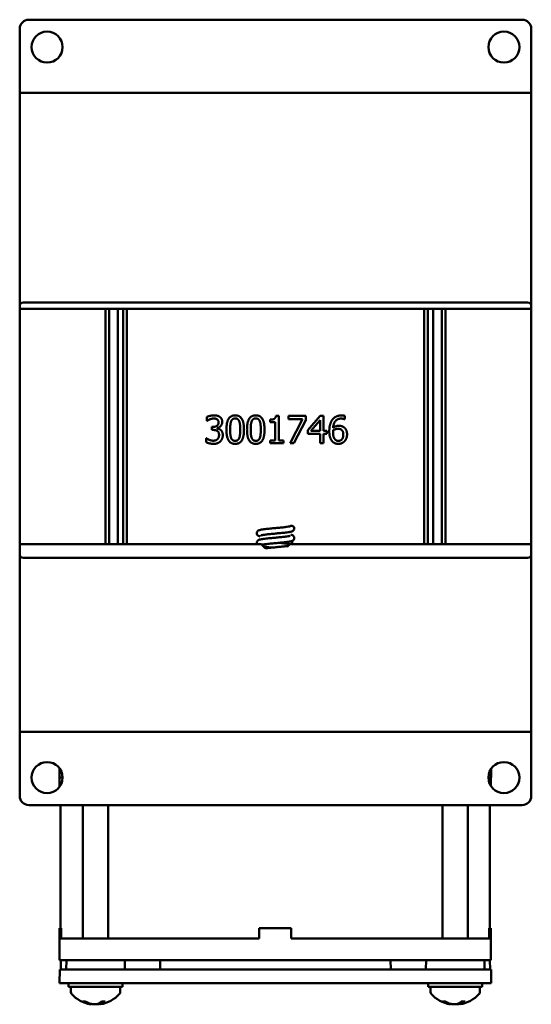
# Model space of a CAD drawing. Header units: inches. Extents: x 1 to 24, y 0.4 to 18.8.
# Tile 29 of 29: x 21.2 to 24, y 7 to 12.4. Entities that reach past the tile are written whole.
import ezdxf

# ---------------------------------------------------------------- set-up
doc = ezdxf.new("R2010")
doc.units = ezdxf.units.IN
doc.header["$LTSCALE"] = 0.8
doc.header["$MEASUREMENT"] = 0
doc.layers.add('Visible (ANSI)', color=7, linetype='Continuous', lineweight=50)

msp = doc.modelspace()

# ---------------------------------------------------------------- linework, layer by layer
at = {"layer": 'Visible (ANSI)'}
for p, q in [((21.2149, 12.3582), (23.9149, 12.3582)), ((21.1649, 12.006), (21.1649, 12.3082)), ((23.9649, 12.3082), (23.9649, 12.006)), ((21.1649, 11.9582), (21.1649, 12.006)), ((23.9649, 11.9582), (23.9649, 12.006)), ((21.1649, 11.9582), (21.1849, 11.9582)), ((21.1649, 11.9582), (21.1649, 10.7892)), ((21.1849, 11.9582), (23.9449, 11.9582)), ((23.9449, 11.9582), (23.9649, 11.9582)), ((23.9649, 10.7892), (23.9649, 11.9582)), ((21.1649, 10.7742), (21.1649, 10.7892)), ((21.1849, 10.8092), (23.9449, 10.8092)), ((23.9649, 10.7892), (23.9649, 10.7742)), ((21.1649, 9.4872), (21.1649, 10.7742)), ((23.9649, 10.7742), (21.1649, 10.7742)), ((21.6353, 10.7742), (21.6353, 9.4872)), ((21.6547, 9.4872), (21.6547, 10.7742)), ((21.7011, 10.7742), (21.7011, 9.4872)), ((21.7311, 9.4872), (21.7311, 10.7742)), ((21.7504, 9.4872), (21.7504, 10.7742)), ((23.3793, 10.7742), (23.3793, 9.4872)), ((23.3987, 9.4872), (23.3987, 10.7742)), ((23.4287, 10.7742), (23.4287, 9.4872)), ((23.4751, 9.4872), (23.4751, 10.7742)), ((23.4944, 9.4872), (23.4944, 10.7742)), ((23.9649, 10.7742), (23.9649, 9.4872)), ((22.5668, 10.1892), (22.5824, 10.1892)), ((22.5824, 10.1892), (22.5824, 10.0541)), ((22.9435, 10.1895), (22.9435, 10.1702)), ((22.1893, 10.1614), (22.1893, 10.1827)), ((22.1905, 10.1614), (22.1893, 10.1614)), ((22.5358, 10.1546), (22.5358, 10.1683)), ((22.5631, 10.1546), (22.5358, 10.1546)), ((22.5631, 10.0541), (22.5631, 10.1546)), ((22.6356, 10.1888), (22.7308, 10.1888)), ((22.6356, 10.1711), (22.6356, 10.1888)), ((22.7131, 10.1711), (22.6356, 10.1711)), ((22.6445, 10.0388), (22.7131, 10.1711)), ((22.7308, 10.1663), (22.6659, 10.0388)), ((22.7308, 10.1888), (22.7308, 10.1663)), ((22.7422, 10.1114), (22.8093, 10.1888)), ((22.8085, 10.165), (22.758, 10.1065)), ((22.8085, 10.1065), (22.8085, 10.165)), ((22.8093, 10.1888), (22.8278, 10.1888)), ((22.8278, 10.1888), (22.8278, 10.1065)), ((22.9435, 10.1702), (22.9427, 10.1702)), ((22.2158, 10.1285), (22.2225, 10.1285)), ((22.2158, 10.1118), (22.2158, 10.1285)), ((22.2243, 10.1118), (22.2158, 10.1118)), ((22.2457, 10.1221), (22.2457, 10.1207)), ((22.7422, 10.0903), (22.7422, 10.1114)), ((22.8085, 10.0903), (22.7422, 10.0903)), ((22.758, 10.1065), (22.8085, 10.1065)), ((22.8085, 10.0388), (22.8085, 10.0903)), ((22.8278, 10.1065), (22.8457, 10.1065)), ((22.8278, 10.0903), (22.8278, 10.0388)), ((22.8457, 10.0903), (22.8278, 10.0903)), ((22.8457, 10.1065), (22.8457, 10.0903)), ((22.1852, 10.0661), (22.1866, 10.0661)), ((22.1852, 10.0448), (22.1852, 10.0661)), ((22.5358, 10.0541), (22.5631, 10.0541)), ((22.5358, 10.0388), (22.5358, 10.0541)), ((22.609, 10.0388), (22.5358, 10.0388)), ((22.5824, 10.0541), (22.609, 10.0541)), ((22.609, 10.0541), (22.609, 10.0388)), ((22.6659, 10.0388), (22.6445, 10.0388)), ((22.8278, 10.0388), (22.8085, 10.0388)), ((22.6555, 9.5043), (22.6555, 9.4872)), ((22.4874, 9.4872), (21.1649, 9.4872)), ((21.1649, 9.4312), (21.1649, 9.4872)), ((23.9649, 9.4872), (22.6424, 9.4872)), ((23.9649, 9.4872), (23.9649, 9.4312)), ((21.1649, 9.4312), (21.1649, 8.4582)), ((23.9449, 9.4112), (21.1849, 9.4112)), ((23.9649, 8.4582), (23.9649, 9.4312)), ((21.1849, 8.4582), (21.1649, 8.4582)), ((21.1649, 8.4582), (21.1649, 8.4103)), ((21.1649, 8.1082), (21.1649, 8.4103)), ((21.1849, 8.4582), (23.9449, 8.4582)), ((23.9649, 8.4582), (23.9449, 8.4582)), ((23.9649, 8.4582), (23.9649, 8.4103)), ((23.9649, 8.4103), (23.9649, 8.1082)), ((21.3835, 8.2584), (21.383, 8.2082)), ((23.7452, 8.2082), (23.7448, 8.2563)), ((21.3834, 8.2082), (21.383, 8.2082)), ((21.3834, 8.2082), (21.3999, 8.2082)), ((21.3834, 8.2082), (21.3834, 8.1578)), ((23.7299, 8.2082), (23.7434, 8.2082)), ((23.7452, 8.2082), (23.7434, 8.2082)), ((23.7434, 8.1622), (23.7434, 8.2082)), ((23.9149, 8.0582), (21.2149, 8.0582)), ((21.3884, 7.3842), (21.3884, 8.0582)), ((21.5109, 7.3282), (21.5109, 8.0582)), ((21.6489, 7.3282), (21.6489, 8.0582)), ((23.4794, 7.3282), (23.4794, 8.0582)), ((23.6174, 7.3282), (23.6174, 8.0582)), ((23.7384, 7.3842), (23.7384, 8.0582)), ((21.3917, 7.3842), (21.3834, 7.3842)), ((21.3834, 7.3282), (21.3834, 7.3842)), ((21.3917, 7.3842), (21.3917, 7.3282)), ((22.4754, 7.3282), (22.4754, 7.3842)), ((22.6514, 7.3842), (22.4754, 7.3842)), ((22.6514, 7.3282), (22.6514, 7.3842)), ((23.7434, 7.3842), (23.7351, 7.3842)), ((23.7351, 7.3282), (23.7351, 7.3842)), ((23.7434, 7.3282), (23.7434, 7.3842)), ((21.3834, 7.3282), (21.3834, 7.2082)), ((21.3834, 7.3282), (21.4834, 7.3282)), ((22.4754, 7.3282), (21.4834, 7.3282)), ((23.6434, 7.3282), (22.6514, 7.3282)), ((23.6434, 7.3282), (23.7434, 7.3282)), ((23.7434, 7.2082), (23.7434, 7.3282)), ((21.4834, 7.2082), (21.3834, 7.2082)), ((21.3891, 7.1582), (21.3896, 7.2082)), ((21.4202, 7.2082), (21.4197, 7.1582)), ((23.6434, 7.2082), (21.4834, 7.2082)), ((21.7396, 7.2082), (21.74, 7.1582)), ((21.9331, 7.1582), (21.9333, 7.2082)), ((23.1952, 7.1582), (23.195, 7.2082)), ((23.3887, 7.2082), (23.3882, 7.1582)), ((23.7434, 7.2082), (23.6434, 7.2082)), ((23.7081, 7.2082), (23.7085, 7.1582)), ((23.7391, 7.1582), (23.7387, 7.2082)), ((21.3837, 7.1582), (21.383, 7.0832)), ((21.3837, 7.1582), (21.5087, 7.1582)), ((21.5087, 7.1582), (23.6196, 7.1582)), ((23.6196, 7.1582), (23.7446, 7.1582)), ((23.7452, 7.0832), (23.7446, 7.1582)), ((21.508, 7.0832), (21.383, 7.0832)), ((21.4324, 7.0832), (21.4324, 7.0622)), ((21.508, 7.0832), (23.6202, 7.0832)), ((21.7274, 7.0832), (21.7274, 7.0622)), ((23.4009, 7.0832), (23.4009, 7.0622)), ((23.7452, 7.0832), (23.6202, 7.0832)), ((23.6959, 7.0832), (23.6959, 7.0622)), ((21.7274, 7.0622), (21.4324, 7.0622)), ((21.4449, 7.0341), (21.4449, 7.0622)), ((21.7149, 7.0341), (21.7149, 7.0622)), ((23.6959, 7.0622), (23.4009, 7.0622)), ((23.4134, 7.0341), (23.4134, 7.0622)), ((23.6834, 7.0341), (23.6834, 7.0622)), ((21.5123, 6.9823), (21.525, 6.9823)), ((21.5545, 6.9673), (21.5547, 6.9697)), ((21.6053, 6.9673), (21.6045, 6.9766)), ((21.6117, 6.9823), (21.6312, 6.9823)), ((23.4815, 6.9823), (23.4946, 6.9823)), ((23.5221, 6.9671), (23.5221, 6.9672)), ((23.5228, 6.9672), (23.523, 6.9699)), ((23.574, 6.9672), (23.5732, 6.976)), ((23.5747, 6.9671), (23.5747, 6.9672)), ((23.5816, 6.9823), (23.6008, 6.9823))]:
    msp.add_line(p, q, dxfattribs=at)
for centre in [(21.3149, 12.2082), (23.8149, 12.2082), (21.3149, 8.2082), (23.8149, 8.2082)]:
    msp.add_circle(centre, 0.085, dxfattribs=at)
for centre, radius, start, end in [((21.2149, 12.3082), 0.05, 90, 180), ((23.9149, 12.3082), 0.05, 0, 90), ((21.1849, 10.7892), 0.02, 90, 180), ((23.9449, 10.7892), 0.02, 0, 90), ((22.6526, 9.5727), 0.015, 0, 130.9626), ((22.5649, 9.5452), 0.0968, 216.8146, 239.1592), ((22.5649, 9.5452), 0.0968, 311.4359, 323.1854), ((21.1849, 9.4312), 0.02, 180, 270), ((23.9449, 9.4312), 0.02, 270, 0), ((21.2149, 8.1082), 0.05, 180, 270), ((23.9149, 8.1082), 0.05, 270, 0), ((21.4599, 7.0341), 0.015, 180, 221.6116), ((21.5799, 7.1407), 0.1755, 221.6116, 261.0439), ((21.5799, 7.1407), 0.1755, 278.9561, 318.3884), ((21.6999, 7.0341), 0.015, 318.3884, 0), ((23.4284, 7.0341), 0.015, 180, 221.6116), ((23.5484, 7.1407), 0.1755, 221.6116, 261.1138), ((23.5484, 7.1407), 0.1755, 278.8862, 318.3884), ((23.6684, 7.0341), 0.015, 318.3884, 0), ((23.5484, 7.1407), 0.1755, 261.1138, 261.3682), ((23.5484, 7.1407), 0.1755, 278.6318, 278.8862)]:
    msp.add_arc(centre, radius, start, end, dxfattribs=at)
for centre, major_axis, ratio, start_param, end_param in [((21.5831, 7.1401), (-0.0297, -0.1728), 0.857863, 5.978412, 6.207173), ((21.576, 7.1401), (0.0248, -0.1736), 0.786746, 5.720095, 5.948856), ((21.5853, 7.1401), (-0.0177, -0.1745), 0.506434, 0.273995, 0.502756), ((21.5749, 7.1401), (0.0193, -0.1743), 0.611093, 0.154995, 0.383756), ((23.5517, 7.1401), (-0.0288, -0.173), 0.847413, 5.971932, 6.200693), ((23.5444, 7.1401), (0.0241, -0.1737), 0.774187, 5.72462, 5.953381), ((23.5538, 7.1401), (-0.0179, -0.1745), 0.523732, 0.276402, 0.505163), ((23.5524, 7.1401), (-0.0241, -0.1737), 0.774187, 0.329804, 0.334862), ((23.5435, 7.1401), (0.0196, -0.1743), 0.626927, 0.152128, 0.380889)]:
    msp.add_ellipse(centre, major_axis=major_axis, ratio=ratio, start_param=start_param, end_param=end_param, dxfattribs=at)
for points, degree in [([(22.1893, 10.1827), (22.1958, 10.1862), (22.2183, 10.1919), (22.2284, 10.1919)], 2), ([(22.2284, 10.1919), (22.2386, 10.1919), (22.2538, 10.1878), (22.26, 10.1834)], 2), ([(22.2964, 10.1136), (22.2964, 10.1542), (22.3198, 10.1918), (22.3444, 10.1918)], 2), ([(22.3444, 10.1918), (22.3691, 10.1918), (22.3923, 10.1529), (22.3923, 10.1138)], 2), ([(22.4089, 10.1136), (22.4089, 10.1542), (22.4324, 10.1918), (22.4569, 10.1918)], 2), ([(22.4569, 10.1918), (22.4816, 10.1918), (22.5048, 10.1529), (22.5048, 10.1138)], 2), ([(22.5358, 10.1683), (22.5513, 10.1683), (22.5659, 10.1771), (22.5668, 10.1892)], 2), ([(22.8757, 10.1674), (22.8839, 10.1788), (22.9096, 10.1915), (22.9265, 10.1915)], 2), ([(22.9265, 10.1915), (22.9315, 10.1915), (22.9403, 10.1906), (22.9435, 10.1895)], 2), ([(22.2053, 10.1698), (22.2005, 10.1677), (22.1933, 10.1633), (22.1905, 10.1614)], 2), ([(22.2268, 10.1745), (22.2214, 10.1745), (22.2106, 10.1719), (22.2053, 10.1698)], 2), ([(22.2225, 10.1285), (22.236, 10.1285), (22.253, 10.1413), (22.253, 10.1536)], 2), ([(22.2451, 10.1699), (22.2413, 10.1725), (22.2321, 10.1745), (22.2268, 10.1745)], 2), ([(22.253, 10.1536), (22.253, 10.1593), (22.2486, 10.1675), (22.2451, 10.1699)], 2), ([(22.2734, 10.1557), (22.2734, 10.1433), (22.2571, 10.1246), (22.2457, 10.1221)], 2), ([(22.26, 10.1834), (22.2666, 10.1787), (22.2734, 10.1649), (22.2734, 10.1557)], 2), ([(22.322, 10.1593), (22.319, 10.1517), (22.3168, 10.1283), (22.3168, 10.1136)], 2), ([(22.3444, 10.1751), (22.336, 10.1751), (22.3252, 10.1672), (22.322, 10.1593)], 2), ([(22.3664, 10.1596), (22.3634, 10.1672), (22.3528, 10.1751), (22.3444, 10.1751)], 2), ([(22.3719, 10.1138), (22.3719, 10.1292), (22.3694, 10.1519), (22.3664, 10.1596)], 2), ([(22.4346, 10.1593), (22.4315, 10.1517), (22.4294, 10.1283), (22.4294, 10.1136)], 2), ([(22.4569, 10.1751), (22.4486, 10.1751), (22.4377, 10.1672), (22.4346, 10.1593)], 2), ([(22.479, 10.1596), (22.4759, 10.1672), (22.4653, 10.1751), (22.4569, 10.1751)], 2), ([(22.4844, 10.1138), (22.4844, 10.1292), (22.482, 10.1519), (22.479, 10.1596)], 2), ([(22.8593, 10.1046), (22.8593, 10.1242), (22.8673, 10.1557), (22.8757, 10.1674)], 2), ([(22.9238, 10.1742), (22.9051, 10.1742), (22.8822, 10.1489), (22.88, 10.1241)], 2), ([(22.9427, 10.1702), (22.9399, 10.1716), (22.9297, 10.1742), (22.9238, 10.1742)], 2), ([(22.2469, 10.1065), (22.2426, 10.1095), (22.2311, 10.1118), (22.2243, 10.1118)], 2), ([(22.2457, 10.1207), (22.2504, 10.1197), (22.2612, 10.1153), (22.2659, 10.111)], 2), ([(22.2559, 10.0847), (22.2559, 10.0928), (22.2512, 10.1034), (22.2469, 10.1065)], 2), ([(22.2476, 10.0614), (22.2516, 10.0659), (22.2559, 10.0766), (22.2559, 10.0847)], 2), ([(22.2763, 10.0832), (22.2763, 10.0732), (22.2694, 10.056), (22.2631, 10.0494)], 2), ([(22.2659, 10.111), (22.2705, 10.1067), (22.2763, 10.0931), (22.2763, 10.0832)], 2), ([(22.3444, 10.0356), (22.3196, 10.0356), (22.2964, 10.0741), (22.2964, 10.1136)], 2), ([(22.3168, 10.1136), (22.3168, 10.0978), (22.3187, 10.0767), (22.3219, 10.0684)], 2), ([(22.3923, 10.1138), (22.3923, 10.0734), (22.3688, 10.0356), (22.3444, 10.0356)], 2), ([(22.3665, 10.068), (22.3694, 10.0755), (22.3719, 10.0983), (22.3719, 10.1138)], 2), ([(22.4569, 10.0356), (22.4322, 10.0356), (22.4089, 10.0741), (22.4089, 10.1136)], 2), ([(22.4294, 10.1136), (22.4294, 10.0978), (22.4313, 10.0767), (22.4345, 10.0684)], 2), ([(22.5048, 10.1138), (22.5048, 10.0734), (22.4814, 10.0356), (22.4569, 10.0356)], 2), ([(22.4791, 10.068), (22.482, 10.0755), (22.4844, 10.0983), (22.4844, 10.1138)], 2), ([(22.8758, 10.0492), (22.8681, 10.0574), (22.8593, 10.0847), (22.8593, 10.1046)], 2), ([(22.88, 10.1096), (22.8798, 10.1074), (22.8796, 10.1033), (22.8796, 10.1001)], 2), ([(22.8796, 10.1001), (22.8796, 10.0846), (22.8857, 10.0655), (22.8903, 10.0605)], 2), ([(22.88, 10.1241), (22.8871, 10.1291), (22.9022, 10.1345), (22.9112, 10.1345)], 2), ([(22.9067, 10.1179), (22.8997, 10.1179), (22.8864, 10.1136), (22.88, 10.1096)], 2), ([(22.9259, 10.1127), (22.9219, 10.1158), (22.9119, 10.1179), (22.9067, 10.1179)], 2), ([(22.909, 10.052), (22.9212, 10.052), (22.9361, 10.0693), (22.9361, 10.0865)], 2), ([(22.9112, 10.1345), (22.92, 10.1345), (22.9331, 10.131), (22.9403, 10.1257)], 2), ([(22.9361, 10.0865), (22.9361, 10.0958), (22.9313, 10.1083), (22.9259, 10.1127)], 2), ([(22.9403, 10.1257), (22.9485, 10.1195), (22.9565, 10.1003), (22.9565, 10.0874)], 2), ([(22.9565, 10.0874), (22.9565, 10.0758), (22.9489, 10.0563), (22.9424, 10.0497)], 2), ([(22.2261, 10.0356), (22.2148, 10.0356), (22.1927, 10.0411), (22.1852, 10.0448)], 2), ([(22.1866, 10.0661), (22.1929, 10.0615), (22.2143, 10.053), (22.2249, 10.053)], 2), ([(22.2249, 10.053), (22.2311, 10.053), (22.2435, 10.0569), (22.2476, 10.0614)], 2), ([(22.2631, 10.0494), (22.2565, 10.0426), (22.2379, 10.0356), (22.2261, 10.0356)], 2), ([(22.3219, 10.0684), (22.3248, 10.0606), (22.3356, 10.0522), (22.3444, 10.0522)], 2), ([(22.3444, 10.0522), (22.3527, 10.0522), (22.3635, 10.0601), (22.3665, 10.068)], 2), ([(22.4345, 10.0684), (22.4374, 10.0606), (22.4482, 10.0522), (22.4569, 10.0522)], 2), ([(22.4569, 10.0522), (22.4652, 10.0522), (22.476, 10.0601), (22.4791, 10.068)], 2), ([(22.9089, 10.0356), (22.8988, 10.0356), (22.8822, 10.0424), (22.8758, 10.0492)], 2), ([(22.8903, 10.0605), (22.8946, 10.0558), (22.9038, 10.052), (22.909, 10.052)], 2), ([(22.9424, 10.0497), (22.9358, 10.0428), (22.919, 10.0356), (22.9089, 10.0356)], 2), ([(23.5747, 6.9671), (23.5747, 6.9671), (23.5748, 6.9671), (23.5749, 6.9672)], 3)]:
    msp.add_open_spline(points, degree=degree, dxfattribs=at)
for points, knots in [([(22.4805, 9.5285), (22.4777, 9.5292), (22.4752, 9.53), (22.4708, 9.532), (22.4688, 9.5332), (22.466, 9.536), (22.4652, 9.5371), (22.4635, 9.5398), (22.4628, 9.5416), (22.4621, 9.5454), (22.4621, 9.5473), (22.4627, 9.551), (22.4633, 9.5527), (22.4651, 9.5558), (22.4661, 9.5571), (22.4683, 9.5592), (22.4695, 9.56), (22.4719, 9.5614), (22.4731, 9.562), (22.4771, 9.5635), (22.4798, 9.5642), (22.4865, 9.5656), (22.4905, 9.5663), (22.5028, 9.5681), (22.5122, 9.5693), (22.5313, 9.5713), (22.541, 9.5723), (22.5602, 9.5741), (22.57, 9.5751), (22.5885, 9.5768), (22.5976, 9.5778), (22.6137, 9.5795), (22.6211, 9.5804), (22.6331, 9.5821), (22.638, 9.5829), (22.6425, 9.5839), (22.6436, 9.5842), (22.6444, 9.5845), (22.6445, 9.5845), (22.6445, 9.5845)], [10.9855775, 10.9855775, 10.9855775, 10.9855775, 11.0318591, 11.0318591, 11.0617515, 11.0617515, 11.0745402, 11.0745402, 11.091637, 11.091637, 11.1077299, 11.1077299, 11.123754, 11.123754, 11.1398912, 11.1398912, 11.1567343, 11.1567343, 11.1788416, 11.1788416, 11.2280759, 11.2280759, 11.2821775, 11.2821775, 11.371265, 11.371265, 11.4469871, 11.4469871, 11.5198386, 11.5198386, 11.5914273, 11.5914273, 11.6617308, 11.6617308, 11.7296264, 11.7296264, 11.7590811, 11.7590811, 11.7725428, 11.7725428, 11.7725428, 11.7725428]), ([(22.6676, 9.5727), (22.6676, 9.5708), (22.6673, 9.5688), (22.666, 9.5654), (22.665, 9.5639), (22.663, 9.5614), (22.6618, 9.5603), (22.6595, 9.5587), (22.6584, 9.558), (22.6555, 9.5567), (22.6538, 9.5561), (22.6472, 9.5542), (22.6413, 9.5531), (22.6297, 9.5514), (22.625, 9.5508), (22.6118, 9.5492), (22.6025, 9.5482), (22.5835, 9.5463), (22.5737, 9.5454), (22.5546, 9.5436), (22.5451, 9.5427), (22.5276, 9.5409), (22.5193, 9.54), (22.5051, 9.5383), (22.4989, 9.5374), (22.492, 9.5362), (22.4901, 9.5359), (22.4873, 9.5352), (22.4863, 9.535), (22.4854, 9.5347), (22.4852, 9.5346), (22.4852, 9.5346)], [0, 0, 0, 0, 0.0165799, 0.0165799, 0.0326002, 0.0326002, 0.0489382, 0.0489382, 0.0675643, 0.0675643, 0.0989498, 0.0989498, 0.184939, 0.184939, 0.2332345, 0.2332345, 0.3113529, 0.3113529, 0.3851475, 0.3851475, 0.4572959, 0.4572959, 0.5282708, 0.5282708, 0.5975834, 0.5975834, 0.6296968, 0.6296968, 0.6578138, 0.6578138, 0.6728352, 0.6728352, 0.6728352, 0.6728352]), ([(22.4637, 9.4872), (22.4631, 9.4883), (22.4627, 9.4895), (22.4621, 9.4926), (22.462, 9.4945), (22.4626, 9.4982), (22.4632, 9.5), (22.4649, 9.503), (22.466, 9.5044), (22.4682, 9.5065), (22.4693, 9.5073), (22.4717, 9.5088), (22.4729, 9.5094), (22.4767, 9.5109), (22.4792, 9.5115), (22.4855, 9.5129), (22.4894, 9.5136), (22.5014, 9.5155), (22.5109, 9.5166), (22.5302, 9.5187), (22.5399, 9.5197), (22.5591, 9.5215), (22.5688, 9.5224), (22.5875, 9.5242), (22.5965, 9.5251), (22.6128, 9.5269), (22.6203, 9.5278), (22.6325, 9.5295), (22.6375, 9.5303), (22.6423, 9.5314), (22.6434, 9.5317), (22.6443, 9.532), (22.6445, 9.532), (22.6445, 9.532)], [9.5994422, 9.5994422, 9.5994422, 9.5994422, 9.6107936, 9.6107936, 9.6268881, 9.6268881, 9.6429132, 9.6429132, 9.6590397, 9.6590397, 9.6757966, 9.6757966, 9.6973834, 9.6973834, 9.7438358, 9.7438358, 9.7968483, 9.7968483, 9.8880431, 9.8880431, 9.964029, 9.964029, 10.0369409, 10.0369409, 10.1085744, 10.1085744, 10.1789391, 10.1789391, 10.2469778, 10.2469778, 10.276729, 10.276729, 10.2924883, 10.2924883, 10.2924883, 10.2924883]), ([(22.6493, 9.5381), (22.6521, 9.5375), (22.6546, 9.5366), (22.659, 9.5345), (22.661, 9.5334), (22.6638, 9.5306), (22.6646, 9.5295), (22.6663, 9.5268), (22.667, 9.525), (22.6677, 9.5212), (22.6677, 9.5193), (22.6671, 9.5156), (22.6664, 9.5139), (22.6647, 9.5109), (22.6636, 9.5096), (22.6614, 9.5075), (22.6603, 9.5067), (22.6579, 9.5052), (22.6566, 9.5047), (22.6526, 9.5031), (22.6499, 9.5024), (22.6432, 9.501), (22.6391, 9.5003), (22.6268, 9.4985), (22.6174, 9.4973), (22.5983, 9.4953), (22.5886, 9.4943), (22.5694, 9.4925), (22.5596, 9.4916), (22.5411, 9.4898), (22.532, 9.4889), (22.5159, 9.4871), (22.5085, 9.4862), (22.4976, 9.4847), (22.4934, 9.484), (22.4904, 9.4834)], [1.3659219, 1.3659219, 1.3659219, 1.3659219, 1.4128292, 1.4128292, 1.4424634, 1.4424634, 1.4550381, 1.4550381, 1.4721173, 1.4721173, 1.4882094, 1.4882094, 1.5042334, 1.5042334, 1.5203724, 1.5203724, 1.5372304, 1.5372304, 1.5594263, 1.5594263, 1.6091371, 1.6091371, 1.6634002, 1.6634002, 1.7521668, 1.7521668, 1.8278464, 1.8278464, 1.9006875, 1.9006875, 1.9722683, 1.9722683, 2.042561, 2.042561, 2.0983251, 2.0983251, 2.0983251, 2.0983251]), ([(22.5844, 9.494), (22.5898, 9.4934), (22.5951, 9.4929), (22.6089, 9.4915), (22.6171, 9.4906), (22.6312, 9.4888), (22.6372, 9.4879), (22.6423, 9.487)], [2.6273769, 2.6273769, 2.6273769, 2.6273769, 2.6690394, 2.6690394, 2.7415879, 2.7415879, 2.8103451, 2.8103451, 2.8103451, 2.8103451]), ([(22.5453, 9.4677), (22.5411, 9.4681), (22.5369, 9.4685), (22.5239, 9.4698), (22.5155, 9.4708), (22.5055, 9.472), (22.5031, 9.4723), (22.5008, 9.4726)], [9.2869242, 9.2869242, 9.2869242, 9.2869242, 9.320116, 9.320116, 9.3925117, 9.3925117, 9.4169355, 9.4169355, 9.4169355, 9.4169355]), ([(22.5118, 9.4642), (22.5177, 9.4649), (22.524, 9.4656), (22.5396, 9.4672), (22.5494, 9.4681), (22.5685, 9.4699), (22.5782, 9.4708), (22.5962, 9.4726), (22.6049, 9.4735), (22.62, 9.4753), (22.6268, 9.4761), (22.6327, 9.4771), (22.6333, 9.4772), (22.6339, 9.4773)], [8.3795667, 8.3795667, 8.3795667, 8.3795667, 8.4338318, 8.4338318, 8.5081665, 8.5081665, 8.5806117, 8.5806117, 8.6518676, 8.6518676, 8.7216701, 8.7216701, 8.7293413, 8.7293413, 8.7293413, 8.7293413]), ([(21.5123, 6.9823), (21.5117, 6.9823), (21.511, 6.9825), (21.5104, 6.9828), (21.5103, 6.9828), (21.5102, 6.9829)], [0.063402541, 0.063402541, 0.063402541, 0.063402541, 0.068700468, 0.068700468, 0.069550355, 0.069550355, 0.069550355, 0.069550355]), ([(21.5422, 6.9697), (21.5448, 6.969), (21.5474, 6.9684), (21.5514, 6.9675), (21.5529, 6.9672), (21.5542, 6.9671), (21.5545, 6.9672), (21.5545, 6.9673)], [0, 0, 0, 0, 0.02452006, 0.02452006, 0.04904011, 0.04904011, 0.06465135, 0.06465135, 0.06465135, 0.06465135]), ([(21.5922, 6.9697), (21.5905, 6.969), (21.5882, 6.9684), (21.5828, 6.9675), (21.5796, 6.9672), (21.5734, 6.9671), (21.57, 6.9672), (21.5633, 6.9679), (21.56, 6.9684), (21.5564, 6.9692), (21.5555, 6.9694), (21.5546, 6.9697)], [0, 0, 0, 0, 0.0244853, 0.0244853, 0.0489707, 0.0489707, 0.0733441, 0.0733441, 0.0977174, 0.0977174, 0.1059587, 0.1059587, 0.1059587, 0.1059587]), ([(21.5799, 6.9673), (21.581, 6.9672), (21.5821, 6.9672), (21.5864, 6.9671), (21.5898, 6.9672), (21.5965, 6.9679), (21.5998, 6.9684), (21.6034, 6.9692), (21.6042, 6.9694), (21.6051, 6.9697)], [0.04012887, 0.04012887, 0.04012887, 0.04012887, 0.04904011, 0.04904011, 0.07337878, 0.07337878, 0.09771745, 0.09771745, 0.10562145, 0.10562145, 0.10562145, 0.10562145]), ([(21.6072, 6.9673), (21.6068, 6.9672), (21.6064, 6.9672), (21.6053, 6.9671), (21.6051, 6.9672), (21.606, 6.9679), (21.6071, 6.9684), (21.6092, 6.9692), (21.6098, 6.9694), (21.6104, 6.9697)], [0.04012887, 0.04012887, 0.04012887, 0.04012887, 0.04904011, 0.04904011, 0.07337878, 0.07337878, 0.09771745, 0.09771745, 0.10595871, 0.10595871, 0.10595871, 0.10595871]), ([(21.6327, 6.9829), (21.6326, 6.9828), (21.6326, 6.9828), (21.6321, 6.9825), (21.6317, 6.9823), (21.6312, 6.9823)], [0.015061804, 0.015061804, 0.015061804, 0.015061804, 0.015911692, 0.015911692, 0.021209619, 0.021209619, 0.021209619, 0.021209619]), ([(23.4815, 6.9823), (23.4809, 6.9823), (23.4802, 6.9825), (23.4796, 6.9828), (23.4795, 6.9828), (23.4794, 6.9829)], [0.063402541, 0.063402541, 0.063402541, 0.063402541, 0.068700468, 0.068700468, 0.069550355, 0.069550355, 0.069550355, 0.069550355]), ([(23.5109, 6.9697), (23.5136, 6.969), (23.5161, 6.9684), (23.52, 6.9675), (23.5214, 6.9672), (23.5226, 6.9671), (23.5228, 6.9671), (23.5228, 6.9672)], [0, 0, 0, 0, 0.02452006, 0.02452006, 0.04904011, 0.04904011, 0.06341371, 0.06341371, 0.06341371, 0.06341371]), ([(23.522, 6.9672), (23.5221, 6.9672), (23.5221, 6.9672), (23.5221, 6.9671), (23.5221, 6.9671), (23.522, 6.9671)], [0.048154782, 0.048154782, 0.048154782, 0.048154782, 0.049040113, 0.049040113, 0.054490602, 0.054490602, 0.054490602, 0.054490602]), ([(23.5614, 6.9697), (23.5597, 6.969), (23.5574, 6.9684), (23.5519, 6.9675), (23.5487, 6.9672), (23.5424, 6.9671), (23.539, 6.9672), (23.5323, 6.9679), (23.5291, 6.9684), (23.5255, 6.9692), (23.5246, 6.9694), (23.5237, 6.9697)], [0, 0, 0, 0, 0.0244853, 0.0244853, 0.0489707, 0.0489707, 0.0733441, 0.0733441, 0.0977174, 0.0977174, 0.1059587, 0.1059587, 0.1059587, 0.1059587]), ([(23.5459, 6.9672), (23.546, 6.9672), (23.5461, 6.9672), (23.5469, 6.9671), (23.5477, 6.9671), (23.5484, 6.9671)], [0.048154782, 0.048154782, 0.048154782, 0.048154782, 0.049040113, 0.049040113, 0.054490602, 0.054490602, 0.054490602, 0.054490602]), ([(23.5509, 6.9672), (23.5508, 6.9672), (23.5507, 6.9672), (23.5492, 6.9671), (23.5479, 6.9671), (23.5465, 6.9672)], [0.04815413, 0.04815413, 0.04815413, 0.04815413, 0.04897067, 0.04897067, 0.05925281, 0.05925281, 0.05925281, 0.05925281]), ([(23.5484, 6.9673), (23.5493, 6.9672), (23.5503, 6.9672), (23.5544, 6.9671), (23.5578, 6.9672), (23.5645, 6.9679), (23.5677, 6.9684), (23.5713, 6.9692), (23.5722, 6.9694), (23.5731, 6.9697)], [0.04158151, 0.04158151, 0.04158151, 0.04158151, 0.04904011, 0.04904011, 0.07337878, 0.07337878, 0.09771745, 0.09771745, 0.10595871, 0.10595871, 0.10595871, 0.10595871]), ([(23.5755, 6.9673), (23.5752, 6.9672), (23.5749, 6.9672), (23.5739, 6.9671), (23.5738, 6.9672), (23.5748, 6.9679), (23.576, 6.9684), (23.5782, 6.9692), (23.5788, 6.9694), (23.5794, 6.9697)], [0.04158151, 0.04158151, 0.04158151, 0.04158151, 0.04904011, 0.04904011, 0.07337878, 0.07337878, 0.09771745, 0.09771745, 0.10595871, 0.10595871, 0.10595871, 0.10595871]), ([(23.6023, 6.9829), (23.6023, 6.9828), (23.6022, 6.9828), (23.6018, 6.9825), (23.6012, 6.9823), (23.6008, 6.9823)], [0.015061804, 0.015061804, 0.015061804, 0.015061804, 0.015911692, 0.015911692, 0.021209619, 0.021209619, 0.021209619, 0.021209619])]:
    msp.add_open_spline(points, degree=3, knots=knots, dxfattribs=at)

doc.saveas('drawing.dxf')
